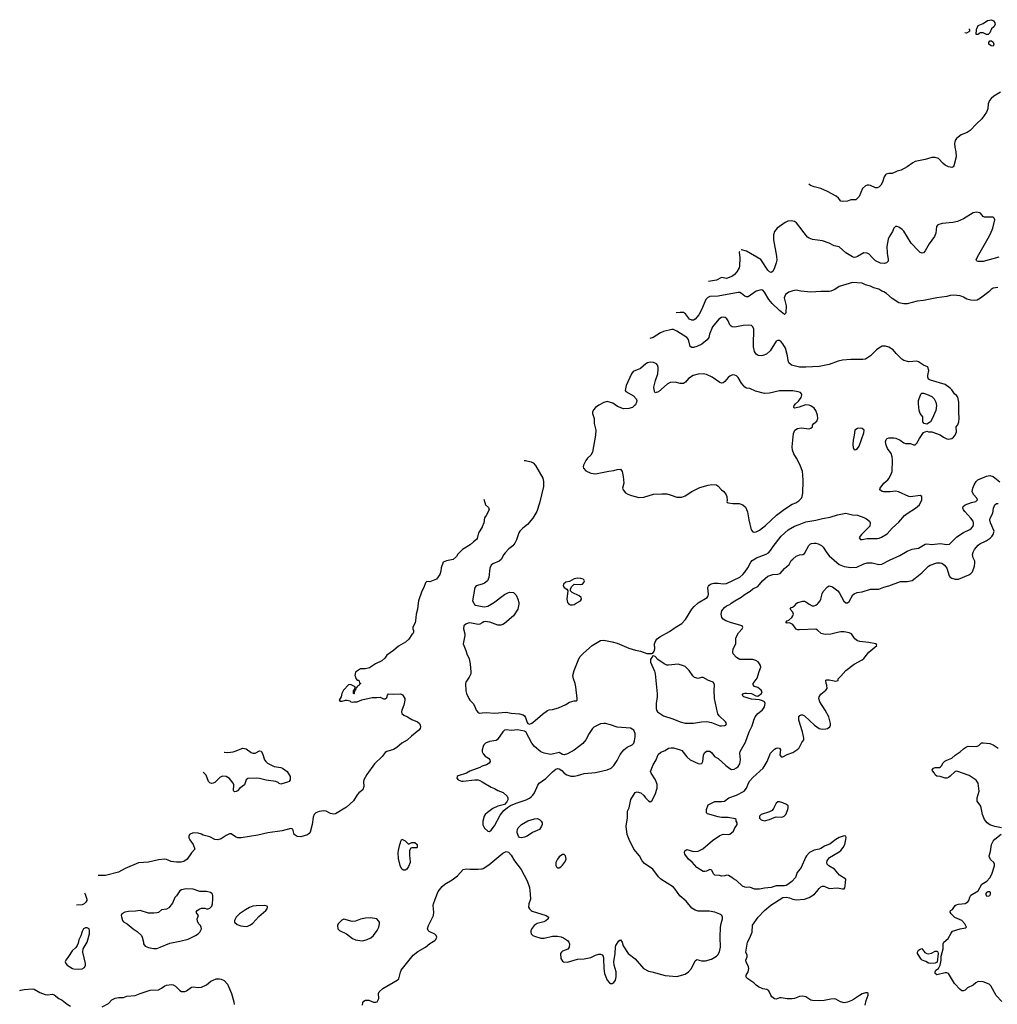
# Model space of a CAD drawing. Header units: inches. Extents: x 1793441 to 1900654, y 320892 to 470514.
# Tile 31 of 99: x 1814416 to 1826220, y 405159 to 417047. Entities that reach past the tile are written whole.
import ezdxf

# ---------------------------------------------------------------- set-up
doc = ezdxf.new("R2010")
doc.units = ezdxf.units.IN
doc.header["$MEASUREMENT"] = 0
for name, color, linetype in [('B8410', 7, 'Continuous'), ('B8411', 7, 'Continuous'), ('B8420', 7, 'Continuous'), ('B8421', 7, 'Continuous')]:
    doc.layers.add(name, color=color, linetype=linetype)

msp = doc.modelspace()

# ---------------------------------------------------------------- linework, layer by layer
at = {"layer": 'B8410', "color": 5}
for points, elevation in [([(1819229, 410000), (1819218, 409930), (1819201, 409870), (1819196, 409790), (1819190, 409769), (1819161, 409710), (1819161, 409690), (1819171, 409670), (1819172, 409650), (1819162, 409630), (1819150, 409622), (1819114, 409566), (1819076, 409530), (1818990, 409481), (1818930, 409430), (1818850, 409374), (1818824, 409336), (1818790, 409307), (1818711, 409269), (1818638, 409222), (1818590, 409209), (1818530, 409209), (1818472, 409170), (1818462, 409130), (1818472, 409112), (1818473, 409093), (1818490, 409074), (1818511, 409071), (1818518, 409038), (1818530, 409034), (1818530, 409026), (1818518, 409022), (1818510, 409006), (1818498, 409002), (1818490, 408986), (1818478, 408982), (1818472, 408950), (1818458, 408942), (1818454, 408910), (1818450, 408906), (1818446, 408910), (1818447, 408947), (1818450, 408954), (1818462, 408958), (1818466, 408990), (1818410, 409018), (1818386, 409014), (1818326, 408950), (1818306, 408910), (1818298, 408870), (1818272, 408830), (1818290, 408818), (1818310, 408818), (1818349, 408831), (1818370, 408832), (1818401, 408821), (1818414, 408810), (1818430, 408807), (1818450, 408812), (1818490, 408812), (1818545, 408835), (1818670, 408863), (1818730, 408861), (1818770, 408866), (1818808, 408848), (1818830, 408845), (1818850, 408861), (1818856, 408890), (1818870, 408907), (1818930, 408903), (1819010, 408907), (1819023, 408903), (1819036, 408896), (1819065, 408850), (1819066, 408830), (1819056, 408770), (1819031, 408710), (1819027, 408690), (1819031, 408670), (1819056, 408650), (1819099, 408630), (1819150, 408598), (1819219, 408570), (1819244, 408550), (1819253, 408530), (1819255, 408510), (1819250, 408490), (1819236, 408470), (1819145, 408395), (1819094, 408346), (1819030, 408310), (1818970, 408259), (1818930, 408237), (1818850, 408212), (1818830, 408197), (1818793, 408150), (1818699, 408061), (1818607, 407933), (1818572, 407870), (1818568, 407850), (1818570, 407790), (1818559, 407750), (1818510, 407712), (1818491, 407689), (1818446, 407614), (1818363, 407537), (1818230, 407458), (1818210, 407453), (1818170, 407461), (1818116, 407490), (1818090, 407496), (1818030, 407488), (1817990, 407469), (1817971, 407450), (1817960, 407420), (1817946, 407330), (1817923, 407237), (1817910, 407219), (1817890, 407205), (1817810, 407182), (1817766, 407186), (1817729, 407210), (1817713, 407273), (1817690, 407281), (1817585, 407255), (1817411, 407230), (1817290, 407202), (1817090, 407168), (1817050, 407170), (1817022, 407182), (1816970, 407217), (1816950, 407217), (1816910, 407198), (1816850, 407155), (1816810, 407145), (1816770, 407150), (1816710, 407179), (1816630, 407201), (1816610, 407212), (1816570, 407224), (1816510, 407229), (1816467, 407210), (1816457, 407190), (1816459, 407170), (1816470, 407146), (1816510, 407090), (1816531, 407030), (1816490, 406989), (1816437, 406910), (1816396, 406884), (1816366, 406874), (1816310, 406873), (1816243, 406883), (1816190, 406907), (1816170, 406910), (1816090, 406904), (1815970, 406876), (1815850, 406865), (1815690, 406800), (1815610, 406752), (1815450, 406712), (1815362, 406714)], 340), ([(1819900, 410000), (1819906, 409986), (1819918, 409978), (1820000, 409962)], 360), ([(1820000, 409766), (1819970, 409749), (1819950, 409746), (1819850, 409764), (1819830, 409761), (1819801, 409750), (1819777, 409730), (1819774, 409690), (1819791, 409630), (1819791, 409611), (1819771, 409510), (1819803, 409430), (1819813, 409390), (1819841, 409330), (1819855, 409270), (1819865, 409170), (1819862, 409150), (1819842, 409110), (1819802, 409050), (1819798, 409030), (1819803, 408943), (1819810, 408912), (1819838, 408850), (1819851, 408830), (1819890, 408791), (1819913, 408753), (1819928, 408708), (1819946, 408686), (1819959, 408679), (1819973, 408673), (1820000, 408676)], 360), ([(1816884, 408204), (1816890, 408201), (1816930, 408197), (1816992, 408208), (1817030, 408218), (1817079, 408241), (1817110, 408250), (1817150, 408242), (1817210, 408198), (1817230, 408189), (1817259, 408190), (1817310, 408217), (1817330, 408215), (1817347, 408187), (1817372, 408110), (1817386, 408090), (1817409, 408070), (1817489, 408031), (1817570, 408018), (1817590, 408011), (1817644, 407970), (1817681, 407910), (1817681, 407870), (1817671, 407849), (1817650, 407839), (1817570, 407818), (1817550, 407824), (1817536, 407836), (1817508, 407848), (1817390, 407863), (1817310, 407886), (1817270, 407890), (1817170, 407885), (1817150, 407867), (1817130, 407809), (1817073, 407770), (1817044, 407736), (1817030, 407727), (1817010, 407724), (1817001, 407730), (1816999, 407739), (1817001, 407810), (1816993, 407830), (1816950, 407883), (1816910, 407910), (1816870, 407914), (1816837, 407903), (1816770, 407838), (1816750, 407827), (1816730, 407825), (1816710, 407832), (1816695, 407850), (1816666, 407926), (1816644, 407950), (1816631, 407956)], 320), ([(1820000, 408232), (1819999, 408230), (1819999, 408210), (1820000, 408208)], 360), ([(1820000, 408034), (1819970, 408018), (1819850, 407974), (1819809, 407951), (1819710, 407919), (1819698, 407910), (1819696, 407890), (1819711, 407870), (1819750, 407854), (1819770, 407851), (1819910, 407869), (1819950, 407868), (1819970, 407862), (1820000, 407845)], 360), ([(1818553, 405147), (1818560, 405180), (1818570, 405196), (1818593, 405207), (1818630, 405207), (1818686, 405186), (1818710, 405184), (1818733, 405190), (1818753, 405230), (1818748, 405290), (1818758, 405310), (1818799, 405350), (1818972, 405448), (1818994, 405466), (1819012, 405548), (1819023, 405570), (1819167, 405753), (1819224, 405796), (1819317, 405850), (1819368, 405892), (1819429, 405930), (1819439, 405941), (1819452, 405970), (1819446, 405990), (1819430, 406006), (1819358, 406038), (1819346, 406050), (1819341, 406070), (1819350, 406110), (1819413, 406230), (1819417, 406270), (1819410, 406350), (1819412, 406370), (1819431, 406430), (1819470, 406521), (1819518, 406582), (1819551, 406609), (1819638, 406662), (1819704, 406710), (1819770, 406786), (1819807, 406793), (1819850, 406789), (1819950, 406789), (1819990, 406793), (1820000, 406796)], 340), ([(1815198, 406505), (1815206, 406490), (1815228, 406430), (1815225, 406410), (1815214, 406390), (1815194, 406370), (1815170, 406360), (1815100, 406357)], 340), ([(1815411, 405129), (1815487, 405170), (1815530, 405212), (1815570, 405234), (1815610, 405240), (1815670, 405239), (1815710, 405255), (1815810, 405265), (1815869, 405291), (1815932, 405308), (1815990, 405330), (1816090, 405332), (1816130, 405352), (1816170, 405383), (1816190, 405391), (1816250, 405398), (1816270, 405393), (1816298, 405378), (1816350, 405326), (1816370, 405313), (1816408, 405312), (1816430, 405322), (1816490, 405365), (1816510, 405370), (1816570, 405360), (1816610, 405366), (1816670, 405395), (1816723, 405437), (1816751, 405451), (1816790, 405466), (1816830, 405466), (1816850, 405462), (1816884, 405444), (1816923, 405403), (1816973, 405290), (1817001, 405190), (1817005, 405155)], 340), ([(1814416, 405327), (1814429, 405331), (1814470, 405339), (1814570, 405347), (1814590, 405341), (1814660, 405300), (1814722, 405278), (1814750, 405273), (1814810, 405279), (1814832, 405272), (1814889, 405229), (1814930, 405210), (1814990, 405162), (1815030, 405138)], 340)]:
    msp.add_lwpolyline(points, dxfattribs=dict(at, elevation=elevation))
for points, elevation in [([(1819110, 407094), (1819150, 407112), (1819188, 407112), (1819214, 407090), (1819214, 407050), (1819210, 407046), (1819150, 407046), (1819138, 407042), (1819124, 407016), (1819121, 406950), (1819127, 406927), (1819131, 406870), (1819110, 406822), (1819090, 406789), (1819070, 406777), (1819050, 406777), (1819030, 406789), (1819010, 406835), (1818990, 406918), (1818987, 406990), (1818990, 407014), (1819005, 407090), (1819015, 407110), (1819018, 407130), (1819030, 407151), (1819070, 407132)], 340), ([(1816426, 406554), (1816370, 406539), (1816350, 406529), (1816311, 406469), (1816291, 406449), (1816259, 406381), (1816215, 406325), (1816190, 406306), (1816130, 406301), (1816090, 406269), (1816070, 406261), (1816037, 406257), (1815970, 406258), (1815870, 406293), (1815816, 406284), (1815730, 406281), (1815686, 406270), (1815651, 406250), (1815643, 406230), (1815644, 406216), (1815658, 406170), (1815670, 406155), (1815715, 406130), (1815786, 406070), (1815836, 406036), (1815885, 405990), (1815896, 405970), (1815911, 405910), (1815911, 405890), (1815930, 405862), (1815970, 405845), (1816031, 405831), (1816070, 405833), (1816110, 405847), (1816230, 405896), (1816350, 405920), (1816450, 405947), (1816539, 405990), (1816569, 406010), (1816589, 406030), (1816609, 406070), (1816608, 406088), (1816598, 406110), (1816575, 406135), (1816563, 406163), (1816558, 406190), (1816575, 406230), (1816558, 406250), (1816548, 406272), (1816558, 406290), (1816589, 406311), (1816610, 406318), (1816650, 406318), (1816670, 406311), (1816690, 406311), (1816710, 406318), (1816736, 406344), (1816745, 406370), (1816749, 406430), (1816749, 406470), (1816744, 406490), (1816737, 406497), (1816718, 406510), (1816670, 406521), (1816590, 406521), (1816511, 406549)], 360), ([(1817372, 406352), (1817271, 406349), (1817230, 406343), (1817190, 406327), (1817141, 406299), (1817068, 406252), (1817031, 406209), (1817011, 406170), (1817011, 406150), (1817042, 406122), (1817085, 406105), (1817150, 406096), (1817170, 406102), (1817202, 406118), (1817230, 406139), (1817303, 406217), (1817389, 406290), (1817404, 406310), (1817409, 406330), (1817402, 406342)], 360), ([(1818650, 406203), (1818590, 406198), (1818530, 406185), (1818470, 406164), (1818430, 406160), (1818330, 406185), (1818306, 406174), (1818263, 406130), (1818254, 406110), (1818257, 406070), (1818279, 406050), (1818363, 406010), (1818435, 405955), (1818470, 405938), (1818550, 405925), (1818570, 405928), (1818610, 405941), (1818657, 405963), (1818686, 405990), (1818733, 406050), (1818754, 406090), (1818762, 406130), (1818759, 406150), (1818750, 406168), (1818729, 406189)], 360), ([(1815230, 406081), (1815210, 406081), (1815186, 406070), (1815170, 406038), (1815155, 405985), (1815130, 405938), (1815123, 405897), (1815111, 405869), (1815094, 405846), (1815050, 405805), (1815006, 405734), (1814971, 405690), (1814963, 405670), (1814971, 405650), (1814990, 405631), (1815052, 405590), (1815070, 405585), (1815130, 405583), (1815170, 405587), (1815197, 405603), (1815209, 405630), (1815209, 405650), (1815179, 405790), (1815182, 405830), (1815232, 405908), (1815259, 406010), (1815259, 406050), (1815254, 406070)], 360)]:
    msp.add_lwpolyline(points, close=True, dxfattribs=dict(at, elevation=elevation))
at = {"layer": 'B8411', "color": 5}
for points, elevation in [([(1820000, 410925), (1819999, 410921), (1819955, 410850), (1819938, 410782), (1819931, 410770), (1819896, 410744), (1819855, 410705), (1819761, 410650), (1819708, 410592), (1819690, 410564), (1819650, 410529), (1819570, 410515), (1819530, 410498), (1819503, 410430), (1819499, 410390), (1819487, 410350), (1819450, 410293), (1819390, 410266), (1819370, 410261), (1819330, 410262), (1819314, 410246), (1819294, 410190), (1819272, 410148), (1819233, 410030), (1819229, 410000)], 340), ([(1820000, 410233), (1819929, 410211), (1819910, 410190), (1819885, 410030), (1819900, 410000)], 360)]:
    msp.add_lwpolyline(points, dxfattribs=dict(at, elevation=elevation))
at = {"layer": 'B8420', "color": 5}
for points, elevation in [([(1820000, 408676), (1820050, 408681), (1820147, 408673), (1820290, 408685), (1820350, 408674), (1820450, 408665), (1820493, 408653), (1820510, 408641), (1820523, 408623), (1820543, 408563), (1820551, 408551), (1820570, 408541), (1820590, 408547), (1820610, 408561), (1820730, 408663), (1820790, 408707), (1820810, 408716), (1820850, 408719), (1820922, 408738), (1821010, 408777), (1821054, 408806), (1821110, 408822), (1821138, 408822), (1821146, 408830), (1821148, 408852), (1821131, 408990), (1821124, 409030), (1821103, 409090), (1821096, 409130), (1821110, 409190), (1821168, 409330), (1821184, 409356), (1821222, 409398), (1821330, 409489), (1821430, 409550), (1821470, 409556), (1821570, 409537), (1821630, 409517), (1821770, 409458), (1821850, 409433), (1821910, 409422), (1821987, 409393), (1822047, 409393), (1822062, 409398), (1822077, 409423), (1822084, 409450), (1822081, 409510), (1822097, 409550), (1822112, 409570), (1822144, 409596), (1822260, 409660), (1822330, 409710), (1822371, 409731), (1822410, 409758), (1822457, 409803), (1822532, 409928), (1822560, 409960), (1822603, 410000)], 360), ([(1820441, 410000), (1820441, 409990), (1820431, 409930), (1820379, 409850), (1820270, 409756), (1820250, 409745), (1820224, 409736), (1820190, 409735), (1820093, 409773), (1820038, 409782), (1820022, 409778), (1820000, 409766)], 360), ([(1820000, 409962), (1820030, 409956), (1820070, 409967), (1820129, 410000)], 360), ([(1820000, 406796), (1820010, 406800), (1820079, 406841), (1820250, 406982), (1820290, 407002), (1820317, 406997), (1820350, 406961), (1820389, 406889), (1820470, 406787), (1820543, 406650), (1820571, 406570), (1820579, 406490), (1820582, 406430), (1820564, 406370), (1820561, 406330), (1820571, 406310), (1820591, 406291), (1820604, 406284), (1820772, 406232), (1820801, 406210), (1820795, 406190), (1820770, 406167), (1820746, 406154), (1820666, 406134), (1820629, 406111), (1820602, 406078), (1820589, 406051), (1820587, 406030), (1820593, 406010), (1820613, 405990), (1820630, 405981), (1820710, 405958), (1820750, 405959), (1820850, 405982), (1820910, 405981), (1820954, 405974), (1820983, 405963), (1821031, 405930), (1821047, 405910), (1821054, 405890), (1821050, 405848), (1821034, 405826), (1820970, 405801), (1820956, 405790), (1820945, 405770), (1820951, 405710), (1820970, 405678), (1820982, 405670), (1821030, 405666), (1821150, 405704), (1821230, 405708), (1821310, 405724), (1821370, 405750), (1821410, 405762), (1821430, 405762), (1821450, 405755), (1821459, 405739), (1821464, 405710), (1821468, 405590), (1821479, 405530), (1821510, 405448), (1821537, 405417), (1821550, 405410), (1821570, 405410), (1821590, 405423), (1821610, 405450), (1821618, 405490), (1821618, 405550), (1821595, 405630), (1821590, 405670), (1821604, 405770), (1821609, 405850), (1821615, 405870), (1821650, 405926), (1821670, 405936), (1821691, 405910), (1821703, 405863), (1821764, 405770), (1821848, 405708), (1821949, 405589), (1822010, 405557), (1822050, 405550), (1822210, 405505), (1822350, 405496), (1822450, 405523), (1822491, 405550), (1822528, 405590), (1822570, 405683), (1822590, 405701), (1822650, 405682), (1822697, 405683), (1822770, 405702), (1822830, 405738), (1822846, 405754), (1822866, 405794), (1822878, 405850), (1822875, 405970), (1822878, 406090), (1822884, 406136), (1822902, 406190), (1822903, 406210), (1822895, 406230), (1822870, 406247), (1822808, 406270), (1822742, 406282), (1822610, 406283), (1822570, 406294), (1822530, 406319), (1822462, 406402), (1822385, 406470), (1822331, 406550), (1822311, 406571), (1822159, 406670), (1822130, 406699), (1822061, 406790), (1821959, 406859), (1821930, 406890), (1821898, 406950), (1821833, 407030), (1821774, 407150), (1821750, 407210), (1821739, 407310), (1821754, 407410), (1821754, 407490), (1821773, 407530), (1821795, 407630), (1821846, 407714), (1821870, 407724), (1821916, 407710), (1821950, 407681), (1821973, 407650), (1822010, 407614), (1822030, 407604), (1822050, 407616), (1822090, 407690), (1822111, 407770), (1822112, 407812), (1822093, 407870), (1822041, 407950), (1822033, 407970), (1822065, 408050), (1822099, 408110), (1822127, 408173), (1822159, 408201), (1822210, 408224), (1822249, 408250), (1822284, 408256), (1822310, 408255), (1822390, 408233), (1822410, 408224), (1822470, 408145), (1822510, 408111), (1822610, 408065), (1822630, 408062), (1822652, 408068), (1822664, 408090), (1822673, 408167), (1822686, 408194), (1822710, 408213), (1822750, 408213), (1822774, 408194), (1822807, 408150), (1822850, 408126), (1822942, 408042), (1822990, 408004), (1823010, 407995), (1823042, 407998), (1823070, 408012), (1823090, 408030), (1823110, 408064), (1823119, 408110), (1823111, 408190), (1823115, 408210), (1823178, 408322), (1823224, 408450), (1823260, 408520), (1823281, 408590), (1823298, 408630), (1823330, 408670), (1823379, 408710), (1823396, 408730), (1823408, 408750), (1823417, 408790), (1823407, 408810), (1823384, 408824), (1823350, 408833), (1823250, 408842), (1823158, 408870), (1823139, 408890), (1823154, 408910), (1823170, 408917), (1823190, 408917), (1823250, 408910), (1823303, 408883), (1823330, 408881), (1823373, 408910), (1823381, 408930), (1823370, 408950), (1823330, 408984), (1823290, 408994), (1823274, 409014), (1823274, 409030), (1823284, 409050), (1823322, 409098), (1823344, 409176), (1823365, 409230), (1823361, 409250), (1823349, 409270), (1823332, 409292), (1823304, 409310), (1823270, 409322), (1823110, 409323), (1823070, 409346), (1823032, 409390), (1823028, 409410), (1823031, 409450), (1823064, 409510), (1823061, 409570), (1823065, 409590), (1823096, 409644), (1823139, 409690), (1823149, 409710), (1823139, 409730), (1823010, 409764), (1822942, 409790), (1822908, 409810), (1822892, 409830), (1822887, 409870), (1822892, 409910), (1822925, 409950), (1822950, 409970), (1822990, 409986), (1823008, 410000)], 340), ([(1821039, 410000), (1821048, 409988), (1821063, 409983), (1821090, 409980), (1821110, 409986), (1821135, 410000)], 380), ([(1824626, 405150), (1824636, 405204), (1824660, 405270), (1824659, 405290), (1824650, 405298), (1824630, 405299), (1824590, 405284), (1824542, 405258), (1824470, 405209), (1824410, 405186), (1824370, 405177), (1824327, 405187), (1824270, 405219), (1824250, 405224), (1824210, 405222), (1824130, 405203), (1824070, 405199), (1823990, 405205), (1823970, 405210), (1823908, 405248), (1823870, 405255), (1823830, 405251), (1823770, 405228), (1823743, 405223), (1823684, 405224), (1823610, 405238), (1823590, 405236), (1823550, 405219), (1823530, 405224), (1823499, 405250), (1823484, 405270), (1823460, 405320), (1823436, 405336), (1823390, 405344), (1823338, 405370), (1823310, 405389), (1823279, 405419), (1823206, 405466), (1823187, 405487), (1823186, 405510), (1823210, 405550), (1823218, 405590), (1823217, 405610), (1823186, 405670), (1823184, 405690), (1823198, 405730), (1823198, 405750), (1823185, 405790), (1823203, 405910), (1823228, 405952), (1823261, 406030), (1823266, 406114), (1823333, 406210), (1823410, 406293), (1823486, 406354), (1823630, 406448), (1823670, 406454), (1823710, 406446), (1823750, 406428), (1823790, 406418), (1823890, 406430), (1823950, 406449), (1824012, 406488), (1824041, 406519), (1824070, 406558), (1824090, 406575), (1824110, 406585), (1824130, 406584), (1824190, 406557), (1824290, 406565), (1824350, 406551), (1824370, 406552), (1824377, 406563), (1824384, 406590), (1824389, 406670), (1824316, 406716), (1824255, 406790), (1824184, 406830), (1824167, 406850), (1824161, 406870), (1824164, 406890), (1824192, 406930), (1824310, 407000), (1824330, 407015), (1824360, 407050), (1824378, 407090), (1824393, 407150), (1824394, 407174), (1824389, 407189), (1824370, 407194), (1824310, 407172), (1824270, 407150), (1824202, 407098), (1824134, 407066), (1824090, 407039), (1824070, 407030), (1824010, 407020), (1823954, 406990), (1823918, 406950), (1823905, 406930), (1823851, 406810), (1823804, 406750), (1823782, 406690), (1823739, 406641), (1823690, 406605), (1823670, 406594), (1823650, 406590), (1823550, 406587), (1823490, 406568), (1823410, 406561), (1823349, 406549), (1823290, 406549), (1823230, 406573), (1823190, 406569), (1823170, 406573), (1823145, 406585), (1823070, 406654), (1823033, 406673), (1823015, 406690), (1822974, 406715), (1822950, 406716), (1822930, 406710), (1822890, 406707), (1822867, 406713), (1822810, 406717), (1822792, 406732), (1822776, 406770), (1822763, 406783), (1822750, 406786), (1822710, 406765), (1822690, 406761), (1822670, 406764), (1822590, 406809), (1822535, 406875), (1822490, 406910), (1822449, 406970), (1822443, 406990), (1822449, 407010), (1822470, 407026), (1822550, 407004), (1822610, 407008), (1822664, 407036), (1822783, 407137), (1822870, 407195), (1822910, 407211), (1822970, 407207), (1822989, 407211), (1823035, 407250), (1823049, 407291), (1823068, 407310), (1823078, 407330), (1823078, 407350), (1823068, 407368), (1823066, 407390), (1823056, 407396), (1822970, 407415), (1822890, 407413), (1822850, 407421), (1822720, 407460), (1822709, 407470), (1822709, 407509), (1822730, 407565), (1822744, 407576), (1822810, 407607), (1822890, 407606), (1822927, 407613), (1822979, 407650), (1823070, 407683), (1823163, 407730), (1823192, 407768), (1823215, 407830), (1823230, 407855), (1823270, 407899), (1823391, 408009), (1823441, 408090), (1823483, 408190), (1823530, 408241), (1823550, 408251), (1823570, 408254), (1823591, 408250), (1823601, 408230), (1823596, 408170), (1823610, 408146), (1823630, 408147), (1823684, 408176), (1823750, 408199), (1823810, 408238), (1823826, 408254), (1823859, 408321), (1823882, 408350), (1823884, 408370), (1823866, 408450), (1823824, 408590), (1823823, 408630), (1823835, 408645), (1823850, 408652), (1823868, 408652), (1823890, 408643), (1824013, 408530), (1824070, 408489), (1824110, 408481), (1824150, 408486), (1824170, 408490), (1824199, 408510), (1824207, 408530), (1824207, 408550), (1824185, 408630), (1824142, 408710), (1824079, 408810), (1824067, 408850), (1824070, 408870), (1824090, 408904), (1824149, 408950), (1824164, 408970), (1824163, 409010), (1824153, 409030), (1824149, 409071), (1824163, 409077), (1824190, 409076), (1824270, 409059), (1824298, 409070), (1824298, 409090), (1824330, 409119), (1824390, 409190), (1824490, 409266), (1824590, 409318), (1824610, 409335), (1824669, 409411), (1824765, 409490), (1824759, 409510), (1824752, 409512), (1824670, 409527), (1824560, 409540), (1824530, 409548), (1824500, 409570), (1824460, 409630), (1824430, 409644), (1824370, 409654), (1824330, 409655), (1824290, 409649), (1824210, 409627), (1824143, 409623), (1824095, 409635), (1824050, 409675), (1824030, 409686), (1823830, 409679), (1823810, 409680), (1823790, 409687), (1823750, 409746), (1823710, 409763), (1823682, 409762), (1823670, 409764), (1823665, 409770), (1823682, 409790), (1823702, 409798), (1823737, 409830), (1823753, 409850), (1823758, 409870), (1823752, 409892), (1823718, 409930), (1823729, 409950), (1823746, 409954), (1823770, 409970), (1823799, 410000)], 320), ([(1823933, 410000), (1823948, 409988), (1823986, 409970), (1824010, 409970), (1824030, 409978), (1824050, 409993), (1824055, 410000)], 320), ([(1820000, 407845), (1820110, 407779), (1820150, 407766), (1820190, 407740), (1820254, 407714), (1820303, 407670), (1820311, 407650), (1820311, 407629), (1820297, 407603), (1820268, 407572), (1820190, 407549), (1820130, 407521), (1820064, 407476), (1820036, 407450), (1820024, 407430), (1820006, 407370), (1820006, 407326), (1820030, 407284), (1820070, 407251), (1820090, 407245), (1820110, 407261), (1820150, 407313), (1820218, 407442), (1820260, 407500), (1820304, 407536), (1820343, 407557), (1820410, 407586), (1820530, 407628), (1820570, 407648), (1820590, 407663), (1820610, 407682), (1820630, 407710), (1820674, 407806), (1820690, 407829), (1820770, 407885), (1820850, 407965), (1820890, 407998), (1820910, 408004), (1820930, 408002), (1820962, 407982), (1820991, 407950), (1821022, 407930), (1821070, 407915), (1821110, 407915), (1821150, 407921), (1821230, 407945), (1821370, 407958), (1821510, 407990), (1821556, 408010), (1821590, 408042), (1821630, 408104), (1821666, 408174), (1821709, 408231), (1821750, 408265), (1821810, 408290), (1821830, 408311), (1821841, 408339), (1821848, 408390), (1821847, 408430), (1821830, 408470), (1821790, 408492), (1821630, 408506), (1821550, 408533), (1821490, 408547), (1821470, 408550), (1821430, 408543), (1821350, 408503), (1821332, 408488), (1821292, 408428), (1821253, 408350), (1821214, 408306), (1821110, 408229), (1821030, 408182), (1820990, 408169), (1820970, 408175), (1820930, 408198), (1820830, 408175), (1820750, 408190), (1820710, 408208), (1820630, 408272), (1820598, 408310), (1820527, 408447), (1820510, 408457), (1820466, 408466), (1820430, 408472), (1820350, 408465), (1820290, 408472), (1820270, 408469), (1820248, 408450), (1820186, 408354), (1820170, 408345), (1820090, 408331), (1820041, 408310), (1820020, 408290), (1820010, 408270), (1820000, 408232)], 360), ([(1826271, 407291), (1826190, 407304), (1826130, 407325), (1826098, 407350), (1826067, 407390), (1826043, 407450), (1826021, 407550), (1825975, 407610), (1825978, 407650), (1826001, 407730), (1825987, 407827), (1825963, 407863), (1825882, 407922), (1825730, 407973), (1825710, 407970), (1825650, 407914), (1825630, 407898), (1825610, 407889), (1825590, 407889), (1825530, 407909), (1825490, 407915), (1825470, 407928), (1825462, 407950), (1825438, 407978), (1825434, 407990), (1825449, 408010), (1825470, 408017), (1825522, 408018), (1825535, 408025), (1825550, 408042), (1825564, 408070), (1825587, 408093), (1825612, 408108), (1825670, 408131), (1825710, 408167), (1825770, 408205), (1825810, 408242), (1825850, 408267), (1825870, 408275), (1825970, 408271), (1825997, 408283), (1826030, 408315), (1826050, 408316), (1826130, 408308), (1826170, 408290), (1826230, 408252)], 280), ([(1820000, 408208), (1820010, 408181), (1820036, 408156), (1820078, 408130), (1820092, 408110), (1820098, 408090), (1820085, 408070), (1820052, 408050), (1820010, 408039), (1820000, 408034)], 360), ([(1826273, 405193), (1826205, 405265), (1826142, 405382), (1826122, 405402), (1826048, 405428), (1825990, 405433), (1825961, 405419), (1825930, 405389), (1825862, 405358), (1825830, 405328), (1825810, 405320), (1825790, 405323), (1825770, 405338), (1825705, 405410), (1825629, 405530), (1825610, 405539), (1825590, 405539), (1825490, 405513), (1825470, 405530), (1825470, 405550), (1825479, 405570), (1825510, 405591), (1825529, 405630), (1825543, 405690), (1825541, 405739), (1825567, 405830), (1825568, 405890), (1825576, 405910), (1825626, 405954), (1825661, 406019), (1825679, 406041), (1825770, 406070), (1825837, 406083), (1825848, 406090), (1825826, 406130), (1825793, 406170), (1825708, 406208), (1825664, 406250), (1825652, 406270), (1825656, 406290), (1825677, 406303), (1825710, 406350), (1825722, 406358), (1825753, 406367), (1825830, 406376), (1825866, 406394), (1825878, 406410), (1825887, 406453), (1825902, 406478), (1825990, 406530), (1826034, 406610), (1826093, 406647), (1826130, 406687), (1826152, 406730), (1826186, 406830), (1826186, 406850), (1826179, 406870), (1826143, 406903), (1826125, 406930), (1826123, 406950), (1826137, 407003), (1826148, 407090), (1826170, 407130), (1826190, 407153), (1826266, 407214)], 280)]:
    msp.add_lwpolyline(points, dxfattribs=dict(at, elevation=elevation))
for points, elevation in [([(1822070, 409366), (1822058, 409362), (1822054, 409350), (1822033, 409327), (1822031, 409290), (1822079, 409179), (1822087, 409147), (1822114, 408906), (1822114, 408870), (1822100, 408790), (1822099, 408730), (1822103, 408710), (1822117, 408690), (1822190, 408643), (1822304, 408604), (1822390, 408569), (1822450, 408553), (1822550, 408552), (1822650, 408569), (1822712, 408572), (1822770, 408563), (1822870, 408522), (1822890, 408519), (1822930, 408525), (1822942, 408530), (1822949, 408550), (1822937, 408570), (1822862, 408642), (1822846, 408666), (1822842, 408682), (1822806, 408850), (1822802, 408950), (1822806, 409010), (1822802, 409030), (1822790, 409047), (1822733, 409070), (1822670, 409105), (1822650, 409105), (1822610, 409093), (1822564, 409104), (1822543, 409123), (1822501, 409190), (1822450, 409237), (1822430, 409247), (1822367, 409267), (1822250, 409252), (1822230, 409254), (1822197, 409270), (1822123, 409323), (1822090, 409358)], 360), ([(1823590, 407604), (1823570, 407602), (1823550, 407586), (1823518, 407522), (1823501, 407499), (1823470, 407481), (1823369, 407451), (1823347, 407430), (1823350, 407405), (1823370, 407386), (1823381, 407381), (1823410, 407375), (1823470, 407388), (1823525, 407415), (1823550, 407422), (1823610, 407420), (1823630, 407422), (1823646, 407430), (1823665, 407450), (1823692, 407510), (1823696, 407530), (1823693, 407553), (1823676, 407570), (1823630, 407593)], 320), ([(1820470, 407169), (1820450, 407174), (1820437, 407190), (1820424, 407230), (1820424, 407244), (1820427, 407270), (1820435, 407290), (1820476, 407330), (1820550, 407372), (1820630, 407397), (1820670, 407401), (1820691, 407391), (1820712, 407370), (1820725, 407350), (1820725, 407330), (1820718, 407310), (1820691, 407270), (1820608, 407232), (1820545, 407190), (1820510, 407176)], 340), ([(1820990, 406969), (1820970, 406966), (1820930, 406939), (1820908, 406910), (1820888, 406872), (1820890, 406834), (1820898, 406818), (1820910, 406806), (1820930, 406807), (1820950, 406819), (1820970, 406839), (1820995, 406870), (1821010, 406898), (1821014, 406910), (1821012, 406930), (1821005, 406950)], 360), ([(1826130, 406516), (1826104, 406516), (1826091, 406510), (1826083, 406497), (1826081, 406490), (1826086, 406470), (1826110, 406463), (1826130, 406471), (1826139, 406490), (1826136, 406510)], 280), ([(1825390, 405766), (1825424, 405776), (1825470, 405799), (1825490, 405801), (1825497, 405797), (1825503, 405790), (1825505, 405770), (1825493, 405667), (1825470, 405656), (1825410, 405650), (1825390, 405654), (1825357, 405677), (1825312, 405692), (1825302, 405702), (1825258, 405770), (1825258, 405790), (1825270, 405811), (1825290, 405825), (1825310, 405831), (1825344, 405784), (1825370, 405770)], 280)]:
    msp.add_lwpolyline(points, close=True, dxfattribs=dict(at, elevation=elevation))
at = {"layer": 'B8421', "color": 5}
for points, elevation in [([(1826110, 416868), (1826088, 416868), (1826050, 416888), (1826013, 416887), (1825998, 416882), (1825991, 416869), (1825966, 416870), (1825967, 416927), (1825990, 416976), (1826050, 417001), (1826102, 417038), (1826150, 417047), (1826175, 417035), (1826191, 417010), (1826196, 416990), (1826179, 416961), (1826150, 416938), (1826131, 416889)], 260), ([(1826170, 416728), (1826146, 416730), (1826118, 416750), (1826118, 416770), (1826130, 416792), (1826150, 416792), (1826170, 416774), (1826178, 416750)], 260), ([(1822030, 412910), (1821998, 412902), (1821975, 412890), (1821910, 412834), (1821822, 412798), (1821802, 412770), (1821738, 412630), (1821727, 412570), (1821736, 412556), (1821826, 412506), (1821859, 412470), (1821866, 412450), (1821864, 412430), (1821850, 412397), (1821837, 412383), (1821814, 412366), (1821770, 412352), (1821708, 412348), (1821636, 412376), (1821577, 412417), (1821510, 412435), (1821470, 412424), (1821410, 412393), (1821370, 412364), (1821344, 412336), (1821333, 412310), (1821333, 412290), (1821351, 412230), (1821354, 412170), (1821372, 412090), (1821370, 412030), (1821334, 411826), (1821311, 411790), (1821270, 411752), (1821250, 411726), (1821222, 411670), (1821218, 411650), (1821223, 411630), (1821250, 411599), (1821310, 411571), (1821370, 411564), (1821530, 411597), (1821590, 411604), (1821630, 411616), (1821670, 411618), (1821691, 411590), (1821702, 411530), (1821711, 411450), (1821695, 411390), (1821701, 411370), (1821730, 411335), (1821759, 411319), (1821802, 411302), (1821890, 411276), (1821950, 411282), (1822070, 411318), (1822170, 411324), (1822230, 411320), (1822271, 411310), (1822350, 411280), (1822410, 411282), (1822450, 411296), (1822531, 411349), (1822630, 411397), (1822730, 411428), (1822773, 411433), (1822830, 411431), (1822850, 411416), (1822891, 411371), (1822916, 411350), (1822946, 411310), (1822956, 411290), (1822958, 411242), (1822954, 411230), (1822958, 411218), (1822973, 411213), (1823027, 411207), (1823104, 411204), (1823148, 411188), (1823181, 411161), (1823205, 411105), (1823218, 411010), (1823247, 410887), (1823270, 410864), (1823290, 410860), (1823310, 410864), (1823350, 410884), (1823422, 410938), (1823554, 411066), (1823650, 411137), (1823744, 411196), (1823787, 411213), (1823823, 411237), (1823854, 411270), (1823863, 411290), (1823870, 411330), (1823877, 411477), (1823873, 411550), (1823866, 411590), (1823839, 411670), (1823794, 411754), (1823763, 411803), (1823747, 411850), (1823742, 411890), (1823759, 412050), (1823777, 412090), (1823808, 412112), (1823850, 412120), (1823950, 412108), (1823970, 412116), (1823989, 412130), (1823988, 412150), (1824004, 412170), (1824040, 412200), (1824054, 412230), (1824048, 412272), (1824030, 412327), (1824010, 412356), (1823970, 412386), (1823950, 412394), (1823905, 412395), (1823829, 412369), (1823770, 412358), (1823764, 412364), (1823762, 412370), (1823769, 412390), (1823784, 412410), (1823821, 412439), (1823853, 412487), (1823858, 412518), (1823856, 412530), (1823844, 412544), (1823815, 412555), (1823750, 412564), (1823630, 412566), (1823590, 412564), (1823470, 412539), (1823410, 412534), (1823302, 412562), (1823230, 412593), (1823190, 412599), (1823170, 412609), (1823130, 412657), (1823090, 412726), (1823070, 412745), (1823050, 412755), (1823023, 412757), (1822990, 412744), (1822970, 412727), (1822930, 412678), (1822910, 412664), (1822890, 412659), (1822870, 412665), (1822777, 412730), (1822710, 412762), (1822670, 412771), (1822610, 412768), (1822547, 412750), (1822490, 412715), (1822454, 412670), (1822430, 412653), (1822390, 412655), (1822330, 412670), (1822270, 412667), (1822234, 412646), (1822130, 412554), (1822090, 412542), (1822079, 412559), (1822073, 412610), (1822092, 412690), (1822119, 412770), (1822125, 412825), (1822124, 412850), (1822116, 412876), (1822105, 412890), (1822070, 412907)], 380), ([(1825370, 412164), (1825338, 412170), (1825319, 412190), (1825322, 412250), (1825289, 412290), (1825277, 412330), (1825267, 412410), (1825269, 412450), (1825295, 412525), (1825310, 412538), (1825330, 412538), (1825366, 412526), (1825430, 412498), (1825458, 412470), (1825476, 412430), (1825486, 412390), (1825476, 412330), (1825434, 412226), (1825412, 412190)], 360), ([(1824574, 412114), (1824530, 412112), (1824499, 412090), (1824493, 412030), (1824481, 411970), (1824477, 411917), (1824481, 411881), (1824490, 411854), (1824510, 411858), (1824530, 411871), (1824550, 411898), (1824610, 412058), (1824613, 412090), (1824590, 412110)], 380)]:
    msp.add_lwpolyline(points, close=True, dxfattribs=dict(at, elevation=elevation))
for points, elevation in [([(1825877, 416936), (1825883, 416930), (1825883, 416910), (1825878, 416902), (1825850, 416884)], 260), ([(1825850, 416884), (1825827, 416887)], 260), ([(1826258, 416170), (1826178, 416122), (1826144, 416096), (1826127, 416070), (1826110, 416030), (1826104, 415970), (1826090, 415930), (1826034, 415850), (1825968, 415790), (1825891, 415709), (1825855, 415685), (1825785, 415655), (1825747, 415630), (1825728, 415612), (1825713, 415590), (1825703, 415550), (1825706, 415506), (1825718, 415450), (1825722, 415390), (1825696, 415284), (1825688, 415272), (1825670, 415261), (1825630, 415271), (1825591, 415290), (1825566, 415310), (1825510, 415369), (1825470, 415384), (1825430, 415383), (1825350, 415358), (1825230, 415336), (1825200, 415320), (1825130, 415270), (1825061, 415230), (1825010, 415216), (1824950, 415191), (1824910, 415191), (1824880, 415180), (1824868, 415172), (1824855, 415150), (1824834, 415086), (1824814, 415050), (1824790, 415026), (1824770, 415016), (1824750, 415016), (1824690, 415045), (1824670, 415050), (1824650, 415048), (1824630, 415040), (1824594, 415010), (1824550, 414912), (1824510, 414870), (1824450, 414872), (1824410, 414857), (1824350, 414851), (1824330, 414854), (1824304, 414890), (1824275, 414915), (1824170, 414973), (1824090, 415010), (1824007, 415027), (1823965, 415045), (1823946, 415062)], 280), ([(1826239, 414181), (1826050, 414128), (1825990, 414127), (1825978, 414130), (1825970, 414138), (1825966, 414150), (1825996, 414210), (1826111, 414409), (1826137, 414463), (1826165, 414530), (1826189, 414629), (1826184, 414650), (1826170, 414664), (1826064, 414664), (1826049, 414669), (1826019, 414710), (1826010, 414716), (1825970, 414724), (1825930, 414714), (1825810, 414642), (1825739, 414610), (1825682, 414598), (1825555, 414585), (1825501, 414570), (1825485, 414550), (1825476, 414470), (1825462, 414430), (1825398, 414342), (1825350, 414254), (1825330, 414232), (1825312, 414228), (1825290, 414237), (1825270, 414254), (1825180, 414350), (1825093, 414493), (1825070, 414515), (1825030, 414543), (1825010, 414551), (1824990, 414550), (1824970, 414530), (1824955, 414490), (1824914, 414426), (1824902, 414398), (1824887, 414310), (1824889, 414229), (1824904, 414150), (1824901, 414130), (1824884, 414110), (1824857, 414103), (1824810, 414106), (1824750, 414137), (1824711, 414170), (1824674, 414214), (1824650, 414229), (1824610, 414231), (1824533, 414187), (1824510, 414178), (1824490, 414177), (1824470, 414183), (1824391, 414230), (1824310, 414303), (1824250, 414315), (1824190, 414347), (1824110, 414378), (1823990, 414392), (1823950, 414407), (1823930, 414423), (1823794, 414594), (1823770, 414612), (1823730, 414619), (1823690, 414614), (1823660, 414600), (1823560, 414530), (1823528, 414490), (1823517, 414450), (1823518, 414390), (1823552, 414190), (1823556, 414144), (1823550, 414110), (1823530, 414049), (1823510, 414007), (1823490, 413995), (1823470, 414002), (1823450, 414023), (1823365, 414150), (1823193, 414250), (1823130, 414269), (1823127, 414268)], 320), ([(1823106, 414247), (1823102, 414238), (1823112, 414170), (1823107, 414070), (1823102, 414050), (1823076, 414004), (1823046, 413970), (1823022, 413950), (1822950, 413923), (1822890, 413935), (1822830, 413902), (1822733, 413885)], 320), ([(1826228, 413812), (1826170, 413805), (1826146, 413790), (1826118, 413762), (1826017, 413683), (1825978, 413662), (1825950, 413656), (1825901, 413661), (1825854, 413674), (1825810, 413698), (1825770, 413712), (1825690, 413721), (1825650, 413717), (1825610, 413704), (1825490, 413689), (1825330, 413657), (1825254, 413650), (1825130, 413616), (1825090, 413616), (1825029, 413629), (1824950, 413679), (1824882, 413742), (1824850, 413761), (1824827, 413767), (1824790, 413793), (1824730, 413809), (1824688, 413830), (1824630, 413845), (1824590, 413864), (1824470, 413873), (1824310, 413824), (1824258, 413790), (1824210, 413767), (1824190, 413763), (1824090, 413766), (1823970, 413756), (1823849, 413769), (1823790, 413781), (1823750, 413774), (1823703, 413757), (1823661, 413730), (1823646, 413690), (1823671, 413590), (1823668, 413512), (1823662, 413498), (1823650, 413489), (1823590, 413535), (1823501, 413621), (1823463, 413670), (1823410, 413758), (1823390, 413781), (1823370, 413785), (1823310, 413768), (1823210, 413701), (1823190, 413700), (1823170, 413708), (1823130, 413742), (1823110, 413752), (1823090, 413753), (1822850, 413708), (1822750, 413704), (1822726, 413694), (1822700, 413670), (1822650, 413543), (1822617, 413483), (1822570, 413431), (1822550, 413420), (1822530, 413417), (1822505, 413430), (1822454, 413494), (1822430, 413510), (1822392, 413512), (1822344, 413508)], 340), ([(1822603, 410000), (1822610, 410006), (1822716, 410070), (1822730, 410090), (1822734, 410106), (1822726, 410190), (1822731, 410209), (1822740, 410220), (1822765, 410235), (1822797, 410243), (1822850, 410243), (1822910, 410234), (1822950, 410239), (1823110, 410316), (1823149, 410350), (1823170, 410377), (1823206, 410430), (1823244, 410496), (1823262, 410518), (1823311, 410549), (1823430, 410594), (1823458, 410610), (1823483, 410637), (1823514, 410686), (1823610, 410812), (1823694, 410886), (1823770, 410933), (1823829, 410951), (1823910, 410985), (1824030, 411003), (1824110, 411024), (1824200, 411040), (1824290, 411070), (1824390, 411090), (1824470, 411070), (1824530, 411063), (1824610, 411037), (1824641, 411021), (1824676, 410990), (1824686, 410970), (1824681, 410930), (1824581, 410830), (1824566, 410810), (1824552, 410790), (1824570, 410772), (1824590, 410771), (1824650, 410783), (1824770, 410783), (1824794, 410786), (1824823, 410797), (1824890, 410841), (1824951, 410909), (1825030, 410981), (1825101, 411059), (1825130, 411083), (1825233, 411150), (1825282, 411190), (1825309, 411250), (1825309, 411270), (1825308, 411290), (1825290, 411302), (1825173, 411287), (1825150, 411290), (1825028, 411348), (1824990, 411354), (1824927, 411347), (1824847, 411347), (1824828, 411350), (1824802, 411370), (1824804, 411390), (1824849, 411450), (1824899, 411490), (1824914, 411510), (1824944, 411570), (1824949, 411590), (1824953, 411730), (1824950, 411770), (1824938, 411810), (1824894, 411870), (1824878, 411910), (1824870, 411950), (1824880, 411980), (1824890, 411990), (1824910, 411997), (1824970, 411999), (1824993, 411993), (1825048, 411968), (1825090, 411936), (1825110, 411931), (1825170, 411931), (1825210, 411912), (1825230, 411912), (1825250, 411932), (1825279, 411990), (1825330, 412062), (1825370, 412078), (1825390, 412071), (1825430, 412071), (1825530, 412035), (1825570, 412007), (1825610, 411986), (1825630, 411981), (1825650, 411985), (1825670, 411991), (1825690, 412006), (1825710, 412031), (1825729, 412070), (1825723, 412130), (1825743, 412157), (1825757, 412190), (1825760, 412230), (1825754, 412310), (1825757, 412430), (1825749, 412470), (1825744, 412490), (1825729, 412509), (1825704, 412530), (1825670, 412579), (1825650, 412599), (1825590, 412641), (1825414, 412694), (1825390, 412708), (1825382, 412730), (1825382, 412750), (1825394, 412810), (1825382, 412850), (1825376, 412856), (1825330, 412877), (1825270, 412917), (1825250, 412925), (1825150, 412915), (1825090, 412932), (1825067, 412947), (1824997, 413017), (1824961, 413061), (1824912, 413092), (1824870, 413103), (1824850, 413106), (1824830, 413103), (1824790, 413081), (1824761, 413059), (1824690, 412989), (1824630, 412949), (1824596, 412944), (1824450, 412945), (1824350, 412936), (1824298, 412922), (1824190, 412882), (1824070, 412860), (1823910, 412850), (1823830, 412850), (1823735, 412875), (1823702, 412902), (1823693, 412930), (1823687, 412990), (1823661, 413081), (1823630, 413134), (1823610, 413159), (1823590, 413173), (1823570, 413174), (1823550, 413164), (1823479, 413050), (1823435, 413010), (1823390, 412992), (1823370, 412990), (1823334, 412994), (1823310, 413007), (1823290, 413039), (1823278, 413098), (1823275, 413150), (1823282, 413282), (1823281, 413310), (1823270, 413337), (1823250, 413355), (1823220, 413360), (1823150, 413354), (1823050, 413335), (1823018, 413338), (1823005, 413345), (1822990, 413361), (1822970, 413410), (1822953, 413433), (1822933, 413453), (1822910, 413456), (1822889, 413451), (1822858, 413430), (1822782, 413338), (1822744, 413250), (1822738, 413210), (1822718, 413182), (1822651, 413129), (1822590, 413101), (1822550, 413090), (1822530, 413090), (1822510, 413101), (1822490, 413185), (1822470, 413211), (1822350, 413286), (1822310, 413306), (1822290, 413308), (1822190, 413284), (1822153, 413267), (1822063, 413210), (1822023, 413196)], 360), ([(1820506, 411725), (1820523, 411723), (1820590, 411710), (1820617, 411697), (1820645, 411665), (1820733, 411513), (1820740, 411470), (1820739, 411410), (1820693, 411210), (1820660, 411110), (1820611, 411029), (1820547, 410953), (1820490, 410908), (1820454, 410870), (1820442, 410850), (1820415, 410765), (1820394, 410726), (1820370, 410694), (1820322, 410658), (1820276, 410610), (1820260, 410590), (1820229, 410531), (1820206, 410510), (1820130, 410478), (1820110, 410461), (1820094, 410426), (1820082, 410310), (1820066, 410270), (1820030, 410243), (1820000, 410233)], 360), ([(1823008, 410000), (1823050, 410032), (1823127, 410073), (1823174, 410110), (1823235, 410145), (1823270, 410173), (1823330, 410205), (1823385, 410270), (1823450, 410326), (1823510, 410349), (1823570, 410351), (1823598, 410362), (1823650, 410422), (1823707, 410470), (1823730, 410516), (1823750, 410535), (1823792, 410568), (1823830, 410586), (1823870, 410590), (1823890, 410602), (1823943, 410697), (1823963, 410717), (1823977, 410723), (1824010, 410728), (1824030, 410725), (1824058, 410718), (1824097, 410697), (1824117, 410677), (1824160, 410610), (1824190, 410573), (1824310, 410469), (1824370, 410443), (1824450, 410432), (1824525, 410435), (1824610, 410478), (1824650, 410487), (1824707, 410487), (1824789, 410469), (1824826, 410474), (1824918, 410522), (1825044, 410576), (1825130, 410631), (1825190, 410654), (1825270, 410666), (1825350, 410716), (1825370, 410718), (1825430, 410712), (1825530, 410721), (1825611, 410709), (1825644, 410716), (1825730, 410801), (1825810, 410854), (1825890, 410890), (1825910, 410906), (1825928, 410930), (1825934, 410950), (1825934, 410970), (1825928, 410990), (1825899, 411030), (1825827, 411110), (1825813, 411130), (1825805, 411150), (1825808, 411170), (1825831, 411189), (1825910, 411217), (1825962, 411230), (1825981, 411250), (1825974, 411270), (1825933, 411313), (1825915, 411350), (1825924, 411390), (1825942, 411430), (1825966, 411470), (1825986, 411490), (1826090, 411536), (1826130, 411544), (1826170, 411530), (1826250, 411465)], 340), ([(1820022, 411256), (1820042, 411190), (1820077, 411157), (1820086, 411130), (1820050, 411062), (1820027, 411033), (1820019, 410970), (1820000, 410925)], 340), ([(1824055, 410000), (1824080, 410030), (1824091, 410050), (1824106, 410114), (1824119, 410141), (1824170, 410201), (1824190, 410211), (1824230, 410198), (1824294, 410150), (1824312, 410130), (1824366, 410026), (1824390, 410007), (1824410, 410007), (1824430, 410024), (1824477, 410103), (1824490, 410114), (1824529, 410131), (1824590, 410140), (1824690, 410170), (1824790, 410172), (1824850, 410195), (1824910, 410210), (1825050, 410262), (1825130, 410262), (1825190, 410276), (1825230, 410302), (1825310, 410368), (1825390, 410447), (1825410, 410460), (1825490, 410487), (1825531, 410490), (1825550, 410485), (1825582, 410462), (1825610, 410424), (1825638, 410330), (1825650, 410314), (1825670, 410302), (1825710, 410290), (1825750, 410290), (1825877, 410343), (1825901, 410359), (1825919, 410381), (1825943, 410450), (1825950, 410490), (1825948, 410510), (1825928, 410550), (1825922, 410590), (1825930, 410618), (1825946, 410650), (1825990, 410703), (1826010, 410717), (1826086, 410754), (1826134, 410786), (1826155, 410805), (1826171, 410830), (1826181, 410870), (1826139, 410970), (1826130, 411010), (1826133, 411030), (1826166, 411090), (1826175, 411150), (1826190, 411190), (1826210, 411205), (1826230, 411207)], 320), ([(1821135, 410000), (1821189, 410030), (1821199, 410050), (1821194, 410070), (1821170, 410089), (1821088, 410130), (1821066, 410150), (1821066, 410170), (1821080, 410200), (1821109, 410231), (1821190, 410226), (1821210, 410231), (1821229, 410250), (1821234, 410270), (1821230, 410278), (1821218, 410290), (1821190, 410299), (1821150, 410303), (1821110, 410296), (1821055, 410265), (1821010, 410257), (1820981, 410230), (1820978, 410210), (1820992, 410190), (1821022, 410170), (1821034, 410150), (1821022, 410050), (1821031, 410010), (1821039, 410000)], 380), ([(1820129, 410000), (1820136, 410004), (1820270, 410105), (1820310, 410128), (1820335, 410135), (1820378, 410130), (1820410, 410098), (1820431, 410049), (1820441, 410010), (1820441, 410000)], 360), ([(1823799, 410000), (1823810, 410011), (1823870, 410028), (1823890, 410028), (1823910, 410019), (1823933, 410000)], 320)]:
    msp.add_lwpolyline(points, dxfattribs=dict(at, elevation=elevation))

doc.saveas('drawing.dxf')
